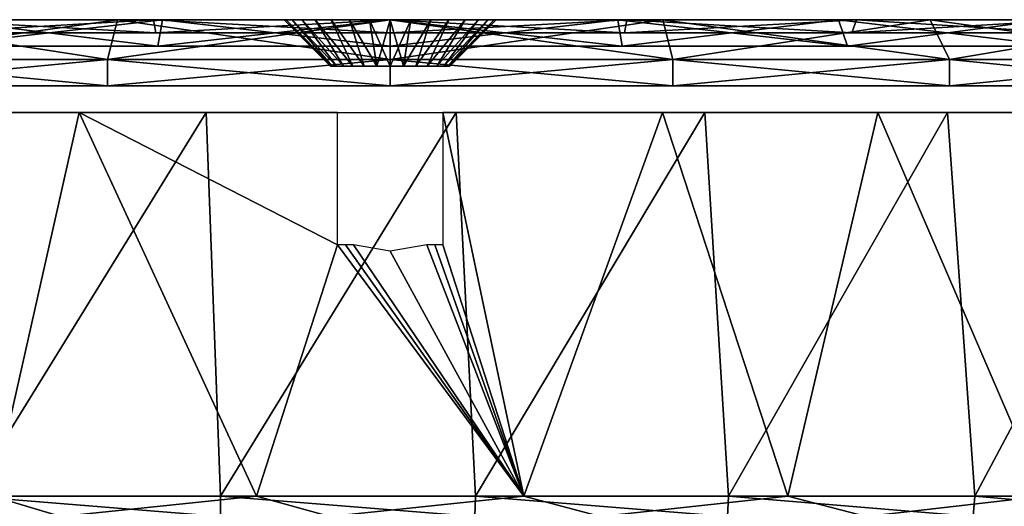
# Model space of a CAD drawing. Header units: millimetres. Extents: x -75 to 75, y -76 to 2.
# Tile 21 of 28: x -14 to 23, y -16 to 2. Entities that reach past the tile are written whole.
import ezdxf

# ---------------------------------------------------------------- set-up
doc = ezdxf.new("R2010")
doc.units = ezdxf.units.MM
doc.header["$LTSCALE"] = 65.185185
for name, color, linetype in [('1', 7, 'CONTINUOUS'), ('10', 7, 'CONTINUOUS'), ('15', 7, 'CONTINUOUS'), ('17', 7, 'CONTINUOUS'), ('18', 7, 'CONTINUOUS'), ('19', 7, 'CONTINUOUS'), ('2', 7, 'CONTINUOUS'), ('22', 7, 'CONTINUOUS'), ('23', 7, 'CONTINUOUS'), ('24', 7, 'CONTINUOUS'), ('3', 7, 'CONTINUOUS'), ('4', 7, 'CONTINUOUS'), ('5', 7, 'CONTINUOUS'), ('6', 7, 'CONTINUOUS'), ('7', 7, 'CONTINUOUS'), ('8', 7, 'CONTINUOUS'), ('9', 7, 'CONTINUOUS')]:
    doc.layers.add(name, color=color, linetype=linetype)

msp = doc.modelspace()

# ---------------------------------------------------------------- linework, layer by layer
at = {"layer": '1', "color": 7, "linetype": 'Continuous'}
for points in [[(-49.115, 0, 56.681), (-56.681, 0, 49.115), (49.115, 0, 56.681), (-49.115, 0, 56.681)], [(-8.856, 0, 50.225), (0, 0, 51), (-56.681, 0, 49.115), (-8.856, 0, 50.225)], [(-56.681, 0, 49.115), (0, 0, 51), (49.115, 0, 56.681), (-56.681, 0, 49.115)], [(-17.443, 0, 47.924), (-8.856, 0, 50.225), (-56.681, 0, 49.115), (-17.443, 0, 47.924)], [(-8.856, 0, -50.225), (-17.443, 0, -47.924), (-56.681, 0, -49.115), (-8.856, 0, -50.225)], [(-49.115, 0, -56.681), (-8.856, 0, -50.225), (-56.681, 0, -49.115), (-49.115, 0, -56.681)], [(49.115, 0, -56.681), (56.681, 0, -49.115), (-49.115, 0, -56.681), (49.115, 0, -56.681)], [(49.115, 0, -56.681), (-49.115, 0, -56.681), (-0.501, 0, -57.806), (49.115, 0, -56.681)], [(-49.115, 0, -56.681), (-40.548, 0, -63.094), (-0.501, 0, -57.806), (-49.115, 0, -56.681)], [(40.548, 0, 63.094), (-49.115, 0, 56.681), (49.115, 0, 56.681), (40.548, 0, 63.094)], [(-40.548, 0, 63.094), (-49.115, 0, 56.681), (40.548, 0, 63.094), (-40.548, 0, 63.094)], [(0, 0, -51), (-8.856, 0, -50.225), (-49.115, 0, -56.681), (0, 0, -51)], [(56.681, 0, -49.115), (0, 0, -51), (-49.115, 0, -56.681), (56.681, 0, -49.115)], [(31.156, 0, 68.222), (-40.548, 0, 63.094), (40.548, 0, 63.094), (31.156, 0, 68.222)], [(-0.501, 0, -57.806), (-40.548, 0, -63.094), (-1.403, 0, -58.241), (-0.501, 0, -57.806)], [(-1.403, 0, -58.241), (-40.548, 0, -63.094), (-2.027, 0, -59.024), (-1.403, 0, -58.241)], [(-2.027, 0, -59.024), (-40.548, 0, -63.094), (-2.25, 0, -60), (-2.027, 0, -59.024)], [(-2.25, 0, -60), (-40.548, 0, -63.094), (-2.027, 0, -60.976), (-2.25, 0, -60)], [(-2.027, 0, -60.976), (-40.548, 0, -63.094), (-1.403, 0, -61.759), (-2.027, 0, -60.976)], [(-1.403, 0, -61.759), (-40.548, 0, -63.094), (-0.501, 0, -62.194), (-1.403, 0, -61.759)], [(-0.501, 0, -62.194), (-40.548, 0, -63.094), (0.501, 0, -62.194), (-0.501, 0, -62.194)], [(-31.156, 0, 68.222), (-40.548, 0, 63.094), (31.156, 0, 68.222), (-31.156, 0, 68.222)], [(-31.156, 0, -68.222), (40.548, 0, -63.094), (-40.548, 0, -63.094), (-31.156, 0, -68.222)], [(-40.548, 0, -63.094), (40.548, 0, -63.094), (0.501, 0, -62.194), (-40.548, 0, -63.094)], [(21.13, 0, 71.962), (-31.156, 0, 68.222), (31.156, 0, 68.222), (21.13, 0, 71.962)], [(-21.13, 0, 71.962), (-31.156, 0, 68.222), (21.13, 0, 71.962), (-21.13, 0, 71.962)], [(31.156, 0, -68.222), (40.548, 0, -63.094), (-31.156, 0, -68.222), (31.156, 0, -68.222)], [(-21.13, 0, -71.962), (31.156, 0, -68.222), (-31.156, 0, -68.222), (-21.13, 0, -71.962)], [(10.674, 0, 74.237), (-21.13, 0, 71.962), (21.13, 0, 71.962), (10.674, 0, 74.237)], [(-10.674, 0, 74.237), (-21.13, 0, 71.962), (10.674, 0, 74.237), (-10.674, 0, 74.237)], [(-10.674, 0, -74.237), (21.13, 0, -71.962), (-21.13, 0, -71.962), (-10.674, 0, -74.237)], [(21.13, 0, -71.962), (31.156, 0, -68.222), (-21.13, 0, -71.962), (21.13, 0, -71.962)], [(0, 0, 75), (-10.674, 0, 74.237), (10.674, 0, 74.237), (0, 0, 75)], [(0, 0, -75), (10.674, 0, -74.237), (-10.674, 0, -74.237), (0, 0, -75)], [(10.674, 0, -74.237), (21.13, 0, -71.962), (-10.674, 0, -74.237), (10.674, 0, -74.237)], [(0.501, 0, -57.806), (49.115, 0, -56.681), (-0.501, 0, -57.806), (0.501, 0, -57.806)], [(0, 0, 51), (8.856, 0, 50.225), (49.115, 0, 56.681), (0, 0, 51)], [(8.856, 0, -50.225), (0, 0, -51), (56.681, 0, -49.115), (8.856, 0, -50.225)], [(40.548, 0, -63.094), (49.115, 0, -56.681), (0.501, 0, -62.194), (40.548, 0, -63.094)], [(1.403, 0, -58.241), (49.115, 0, -56.681), (0.501, 0, -57.806), (1.403, 0, -58.241)], [(0.501, 0, -62.194), (49.115, 0, -56.681), (1.403, 0, -61.759), (0.501, 0, -62.194)], [(2.027, 0, -59.024), (49.115, 0, -56.681), (1.403, 0, -58.241), (2.027, 0, -59.024)], [(1.403, 0, -61.759), (49.115, 0, -56.681), (2.027, 0, -60.976), (1.403, 0, -61.759)], [(2.25, 0, -60), (49.115, 0, -56.681), (2.027, 0, -59.024), (2.25, 0, -60)], [(49.115, 0, -56.681), (2.25, 0, -60), (2.027, 0, -60.976), (49.115, 0, -56.681)], [(17.443, 0, -47.924), (8.856, 0, -50.225), (56.681, 0, -49.115), (17.443, 0, -47.924)], [(8.856, 0, 50.225), (17.443, 0, 47.924), (56.681, 0, 49.115), (8.856, 0, 50.225)], [(49.115, 0, 56.681), (8.856, 0, 50.225), (56.681, 0, 49.115), (49.115, 0, 56.681)], [(25.5, 0, -44.167), (17.443, 0, -47.924), (63.094, 0, -40.548), (25.5, 0, -44.167)], [(63.094, 0, -40.548), (17.443, 0, -47.924), (56.681, 0, -49.115), (63.094, 0, -40.548)], [(17.443, 0, 47.924), (25.5, 0, 44.167), (56.681, 0, 49.115), (17.443, 0, 47.924)]]:
    msp.add_3dface(points, dxfattribs=at)
at = {"layer": '10', "color": 7, "linetype": 'Continuous'}
for points in [[(-4, 2.5, -60), (-2.25, 0.75, -60), (-2.194, 0.75, -60.501), (-4, 2.5, -60)], [(-3.923, 2.5, -60.78), (-4, 2.5, -60), (-2.194, 0.75, -60.501), (-3.923, 2.5, -60.78)], [(-3.696, 2.5, -61.531), (-3.923, 2.5, -60.78), (-2.194, 0.75, -60.501), (-3.696, 2.5, -61.531)], [(-3.326, 2.5, -62.222), (-3.696, 2.5, -61.531), (-2.027, 0.75, -60.976), (-3.326, 2.5, -62.222)], [(-2.027, 0.75, -60.976), (-3.696, 2.5, -61.531), (-2.194, 0.75, -60.501), (-2.027, 0.75, -60.976)], [(-2.828, 2.5, -62.828), (-3.326, 2.5, -62.222), (-1.759, 0.75, -61.403), (-2.828, 2.5, -62.828)], [(-1.759, 0.75, -61.403), (-3.326, 2.5, -62.222), (-2.027, 0.75, -60.976), (-1.759, 0.75, -61.403)], [(-2.222, 2.5, -63.326), (-2.828, 2.5, -62.828), (-1.403, 0.75, -61.759), (-2.222, 2.5, -63.326)], [(-1.403, 0.75, -61.759), (-2.828, 2.5, -62.828), (-1.759, 0.75, -61.403), (-1.403, 0.75, -61.759)], [(-1.531, 2.5, -63.696), (-2.222, 2.5, -63.326), (-0.976, 0.75, -62.027), (-1.531, 2.5, -63.696)], [(-0.976, 0.75, -62.027), (-2.222, 2.5, -63.326), (-1.403, 0.75, -61.759), (-0.976, 0.75, -62.027)], [(-0.501, 0.75, -62.194), (-1.531, 2.5, -63.696), (-0.976, 0.75, -62.027), (-0.501, 0.75, -62.194)], [(-0.78, 2.5, -63.923), (-1.531, 2.5, -63.696), (-0.501, 0.75, -62.194), (-0.78, 2.5, -63.923)], [(0, 0.75, -62.25), (-0.78, 2.5, -63.923), (-0.501, 0.75, -62.194), (0, 0.75, -62.25)], [(0, 2.5, -64), (-0.78, 2.5, -63.923), (0, 0.75, -62.25), (0, 2.5, -64)], [(0.501, 0.75, -62.194), (0, 2.5, -64), (0, 0.75, -62.25), (0.501, 0.75, -62.194)], [(0.78, 2.5, -63.923), (0, 2.5, -64), (0.501, 0.75, -62.194), (0.78, 2.5, -63.923)], [(0.976, 0.75, -62.027), (1.531, 2.5, -63.696), (0.501, 0.75, -62.194), (0.976, 0.75, -62.027)], [(1.531, 2.5, -63.696), (0.78, 2.5, -63.923), (0.501, 0.75, -62.194), (1.531, 2.5, -63.696)], [(1.403, 0.75, -61.759), (2.222, 2.5, -63.326), (0.976, 0.75, -62.027), (1.403, 0.75, -61.759)], [(2.222, 2.5, -63.326), (1.531, 2.5, -63.696), (0.976, 0.75, -62.027), (2.222, 2.5, -63.326)], [(1.759, 0.75, -61.403), (2.828, 2.5, -62.828), (1.403, 0.75, -61.759), (1.759, 0.75, -61.403)], [(2.828, 2.5, -62.828), (2.222, 2.5, -63.326), (1.403, 0.75, -61.759), (2.828, 2.5, -62.828)], [(3.326, 2.5, -62.222), (2.828, 2.5, -62.828), (1.759, 0.75, -61.403), (3.326, 2.5, -62.222)], [(2.027, 0.75, -60.976), (3.326, 2.5, -62.222), (1.759, 0.75, -61.403), (2.027, 0.75, -60.976)], [(3.696, 2.5, -61.531), (3.326, 2.5, -62.222), (2.027, 0.75, -60.976), (3.696, 2.5, -61.531)], [(2.194, 0.75, -60.501), (3.696, 2.5, -61.531), (2.027, 0.75, -60.976), (2.194, 0.75, -60.501)], [(3.923, 2.5, -60.78), (3.696, 2.5, -61.531), (2.194, 0.75, -60.501), (3.923, 2.5, -60.78)], [(2.25, 0.75, -60), (3.923, 2.5, -60.78), (2.194, 0.75, -60.501), (2.25, 0.75, -60)], [(4, 2.5, -60), (3.923, 2.5, -60.78), (2.25, 0.75, -60), (4, 2.5, -60)]]:
    msp.add_3dface(points, dxfattribs=at)
at = {"layer": '15', "color": 2, "linetype": 'Continuous'}
for points in [[(-21.249, -1, 64.068), (-15.02, -15.5, 65.808), (-11.743, -1, 66.471), (-21.249, -1, 64.068)], [(-15.02, -15.5, 65.808), (-5.044, -15.5, 67.311), (-11.743, -1, 66.471), (-15.02, -15.5, 65.808)], [(-1.989, -1, 67.471), (-11.743, -1, 66.471), (-1.989, -6, 67.471), (-1.989, -1, 67.471)], [(-11.743, -1, 66.471), (-5.044, -15.5, 67.311), (-1.989, -6, 67.471), (-11.743, -1, 66.471)], [(10.284, -1, 66.712), (1.989, -1, 67.471), (5.044, -15.5, 67.311), (10.284, -1, 66.712)], [(5.044, -15.5, 67.311), (1.989, -1, 67.471), (1.989, -6, 67.471), (5.044, -15.5, 67.311)], [(15.02, -15.5, 65.808), (10.284, -1, 66.712), (5.044, -15.5, 67.311), (15.02, -15.5, 65.808)], [(18.424, -1, 64.937), (10.284, -1, 66.712), (15.02, -15.5, 65.808), (18.424, -1, 64.937)], [(24.661, -15.5, 62.834), (18.424, -1, 64.937), (15.02, -15.5, 65.808), (24.661, -15.5, 62.834)], [(26.282, -1, 62.173), (18.424, -1, 64.937), (24.661, -15.5, 62.834), (26.282, -1, 62.173)], [(-5.044, -15.5, 67.311), (5.044, -15.5, 67.311), (-1.989, -6, 67.471), (-5.044, -15.5, 67.311)], [(-1.989, -6, 67.471), (5.044, -15.5, 67.311), (-1.686, -6, 67.479), (-1.989, -6, 67.471)], [(-1.686, -6, 67.479), (5.044, -15.5, 67.311), (-1.383, -6, 67.486), (-1.686, -6, 67.479)], [(-1.383, -6, 67.486), (5.044, -15.5, 67.311), (0, -6.25, 67.5), (-1.383, -6, 67.486)], [(0, -6.25, 67.5), (5.044, -15.5, 67.311), (1.383, -6, 67.486), (0, -6.25, 67.5)], [(1.383, -6, 67.486), (5.044, -15.5, 67.311), (1.686, -6, 67.479), (1.383, -6, 67.486)], [(1.686, -6, 67.479), (5.044, -15.5, 67.311), (1.989, -6, 67.471), (1.686, -6, 67.479)]]:
    msp.add_3dface(points, dxfattribs=at)
at = {"layer": '17', "color": 2, "linetype": 'Continuous'}
for points in [[(-16.256, -1, -65.513), (-6.948, -1, -67.141), (-15.905, -15.5, -65.599), (-16.256, -1, -65.513)], [(-15.905, -15.5, -65.599), (-6.948, -1, -67.141), (-6.408, -15.5, -67.195), (-15.905, -15.5, -65.599)], [(-6.948, -1, -67.141), (2.496, -1, -67.454), (-6.408, -15.5, -67.195), (-6.948, -1, -67.141)], [(-6.408, -15.5, -67.195), (2.496, -1, -67.454), (3.219, -15.5, -67.423), (-6.408, -15.5, -67.195)], [(2.496, -1, -67.454), (11.891, -1, -66.444), (3.219, -15.5, -67.423), (2.496, -1, -67.454)], [(3.219, -15.5, -67.423), (11.891, -1, -66.444), (12.78, -15.5, -66.279), (3.219, -15.5, -67.423)], [(11.891, -1, -66.444), (21.054, -1, -64.133), (12.78, -15.5, -66.279), (11.891, -1, -66.444)], [(12.78, -15.5, -66.279), (21.054, -1, -64.133), (22.082, -15.5, -63.786), (12.78, -15.5, -66.279)], [(21.054, -1, -64.133), (29.804, -1, -60.564), (22.082, -15.5, -63.786), (21.054, -1, -64.133)], [(22.082, -15.5, -63.786), (29.804, -1, -60.564), (30.934, -15.5, -59.995), (22.082, -15.5, -63.786)]]:
    msp.add_3dface(points, dxfattribs=at)
at = {"layer": '18', "color": 2, "linetype": 'Continuous'}
for points in [[(-12.441, -16.264, 66.189), (-15.02, -15.5, 65.808), (-22.32, -16.264, 63.542), (-12.441, -16.264, 66.189)], [(-5.044, -15.5, 67.311), (-15.02, -15.5, 65.808), (-12.441, -16.264, 66.189), (-5.044, -15.5, 67.311)], [(-2.275, -16.264, 67.31), (-5.044, -15.5, 67.311), (-12.441, -16.264, 66.189), (-2.275, -16.264, 67.31)], [(5.044, -15.5, 67.311), (-5.044, -15.5, 67.311), (-2.275, -16.264, 67.31), (5.044, -15.5, 67.311)], [(7.944, -16.264, 66.878), (5.044, -15.5, 67.311), (-2.275, -16.264, 67.31), (7.944, -16.264, 66.878)], [(15.02, -15.5, 65.808), (5.044, -15.5, 67.311), (7.944, -16.264, 66.878), (15.02, -15.5, 65.808)], [(17.98, -16.264, 64.904), (15.02, -15.5, 65.808), (7.944, -16.264, 66.878), (17.98, -16.264, 64.904)], [(24.661, -15.5, 62.834), (15.02, -15.5, 65.808), (17.98, -16.264, 64.904), (24.661, -15.5, 62.834)], [(27.601, -16.264, 61.433), (24.661, -15.5, 62.834), (17.98, -16.264, 64.904), (27.601, -16.264, 61.433)]]:
    msp.add_3dface(points, dxfattribs=at)
at = {"layer": '19', "color": 2, "linetype": 'Continuous'}
for points in [[(-15.905, -15.5, -65.599), (-6.408, -15.5, -67.195), (-6.402, -16.264, -67.043), (-15.905, -15.5, -65.599)], [(-15.878, -16.264, -65.45), (-15.905, -15.5, -65.599), (-6.402, -16.264, -67.043), (-15.878, -16.264, -65.45)], [(-6.408, -15.5, -67.195), (3.219, -15.5, -67.423), (3.205, -16.264, -67.272), (-6.408, -15.5, -67.195)], [(-6.402, -16.264, -67.043), (-6.408, -15.5, -67.195), (3.205, -16.264, -67.272), (-6.402, -16.264, -67.043)], [(3.205, -16.264, -67.272), (3.219, -15.5, -67.423), (12.746, -16.264, -66.131), (3.205, -16.264, -67.272)], [(3.219, -15.5, -67.423), (12.78, -15.5, -66.279), (12.746, -16.264, -66.131), (3.219, -15.5, -67.423)], [(12.746, -16.264, -66.131), (12.78, -15.5, -66.279), (22.027, -16.264, -63.644), (12.746, -16.264, -66.131)], [(12.78, -15.5, -66.279), (22.082, -15.5, -63.786), (22.027, -16.264, -63.644), (12.78, -15.5, -66.279)], [(22.027, -16.264, -63.644), (22.082, -15.5, -63.786), (30.861, -16.264, -59.862), (22.027, -16.264, -63.644)], [(22.082, -15.5, -63.786), (30.934, -15.5, -59.995), (30.861, -16.264, -59.862), (22.082, -15.5, -63.786)]]:
    msp.add_3dface(points, dxfattribs=at)
at = {"layer": '2', "color": 7, "linetype": 'Continuous'}
for points in [[(-10.674, 0, -74.237), (-21.13, 0, -71.962), (-10.674, 1, -74.237), (-10.674, 0, -74.237)], [(-10.674, 1, -74.237), (-21.13, 0, -71.962), (-21.13, 1, -71.962), (-10.674, 1, -74.237)], [(0, 1, -75), (-10.674, 0, -74.237), (-10.674, 1, -74.237), (0, 1, -75)], [(0, 0, -75), (-10.674, 0, -74.237), (0, 1, -75), (0, 0, -75)], [(10.674, 1, -74.237), (0, 0, -75), (0, 1, -75), (10.674, 1, -74.237)], [(10.674, 0, -74.237), (0, 0, -75), (10.674, 1, -74.237), (10.674, 0, -74.237)], [(21.13, 0, -71.962), (10.674, 0, -74.237), (21.13, 1, -71.962), (21.13, 0, -71.962)], [(21.13, 1, -71.962), (10.674, 0, -74.237), (10.674, 1, -74.237), (21.13, 1, -71.962)], [(31.156, 1, -68.222), (21.13, 0, -71.962), (21.13, 1, -71.962), (31.156, 1, -68.222)], [(31.156, 0, -68.222), (21.13, 0, -71.962), (31.156, 1, -68.222), (31.156, 0, -68.222)]]:
    msp.add_3dface(points, dxfattribs=at)
at = {"layer": '22', "color": 3, "linetype": 'Continuous'}
for points in [[(-48.748, 2.5, -8.596), (-49.5, 2.5), (48.748, 2.5, -8.596), (-48.748, 2.5, -8.596)], [(-48.748, 2.5, 8.596), (49.5, 2.5), (-49.5, 2.5), (-48.748, 2.5, 8.596)], [(-49.5, 2.5), (49.5, 2.5), (48.748, 2.5, -8.596), (-49.5, 2.5)], [(46.515, 2.5, -16.93), (-48.748, 2.5, -8.596), (48.748, 2.5, -8.596), (46.515, 2.5, -16.93)], [(-46.515, 2.5, -16.93), (-48.748, 2.5, -8.596), (46.515, 2.5, -16.93), (-46.515, 2.5, -16.93)], [(48.748, 2.5, 8.596), (49.5, 2.5), (-48.748, 2.5, 8.596), (48.748, 2.5, 8.596)], [(-46.515, 2.5, 16.93), (48.748, 2.5, 8.596), (-48.748, 2.5, 8.596), (-46.515, 2.5, 16.93)], [(42.868, 2.5, -24.75), (-46.515, 2.5, -16.93), (46.515, 2.5, -16.93), (42.868, 2.5, -24.75)], [(-42.868, 2.5, -24.75), (-46.515, 2.5, -16.93), (42.868, 2.5, -24.75), (-42.868, 2.5, -24.75)], [(46.515, 2.5, 16.93), (48.748, 2.5, 8.596), (-46.515, 2.5, 16.93), (46.515, 2.5, 16.93)], [(-42.868, 2.5, 24.75), (46.515, 2.5, 16.93), (-46.515, 2.5, 16.93), (-42.868, 2.5, 24.75)], [(-37.919, 2.5, -31.818), (-42.868, 2.5, -24.75), (37.919, 2.5, -31.818), (-37.919, 2.5, -31.818)], [(37.919, 2.5, -31.818), (-42.868, 2.5, -24.75), (42.868, 2.5, -24.75), (37.919, 2.5, -31.818)], [(-37.919, 2.5, 31.818), (42.868, 2.5, 24.75), (-42.868, 2.5, 24.75), (-37.919, 2.5, 31.818)], [(42.868, 2.5, 24.75), (46.515, 2.5, 16.93), (-42.868, 2.5, 24.75), (42.868, 2.5, 24.75)], [(-31.818, 2.5, 37.919), (37.919, 2.5, 31.818), (-37.919, 2.5, 31.818), (-31.818, 2.5, 37.919)], [(-31.818, 2.5, -37.919), (-37.919, 2.5, -31.818), (31.818, 2.5, -37.919), (-31.818, 2.5, -37.919)], [(31.818, 2.5, -37.919), (-37.919, 2.5, -31.818), (37.919, 2.5, -31.818), (31.818, 2.5, -37.919)], [(37.919, 2.5, 31.818), (42.868, 2.5, 24.75), (-37.919, 2.5, 31.818), (37.919, 2.5, 31.818)], [(-24.75, 2.5, 42.868), (31.818, 2.5, 37.919), (-31.818, 2.5, 37.919), (-24.75, 2.5, 42.868)], [(31.818, 2.5, 37.919), (37.919, 2.5, 31.818), (-31.818, 2.5, 37.919), (31.818, 2.5, 37.919)], [(-24.75, 2.5, -42.868), (-31.818, 2.5, -37.919), (24.75, 2.5, -42.868), (-24.75, 2.5, -42.868)], [(24.75, 2.5, -42.868), (-31.818, 2.5, -37.919), (31.818, 2.5, -37.919), (24.75, 2.5, -42.868)], [(24.75, 2.5, 42.868), (31.818, 2.5, 37.919), (-24.75, 2.5, 42.868), (24.75, 2.5, 42.868)], [(-16.93, 2.5, 46.515), (24.75, 2.5, 42.868), (-24.75, 2.5, 42.868), (-16.93, 2.5, 46.515)], [(16.93, 2.5, -46.515), (-24.75, 2.5, -42.868), (24.75, 2.5, -42.868), (16.93, 2.5, -46.515)], [(-16.93, 2.5, -46.515), (-24.75, 2.5, -42.868), (16.93, 2.5, -46.515), (-16.93, 2.5, -46.515)], [(16.93, 2.5, 46.515), (24.75, 2.5, 42.868), (-16.93, 2.5, 46.515), (16.93, 2.5, 46.515)], [(-8.596, 2.5, 48.748), (16.93, 2.5, 46.515), (-16.93, 2.5, 46.515), (-8.596, 2.5, 48.748)], [(8.596, 2.5, -48.748), (-16.93, 2.5, -46.515), (16.93, 2.5, -46.515), (8.596, 2.5, -48.748)], [(-8.596, 2.5, -48.748), (-16.93, 2.5, -46.515), (8.596, 2.5, -48.748), (-8.596, 2.5, -48.748)], [(8.596, 2.5, 48.748), (16.93, 2.5, 46.515), (-8.596, 2.5, 48.748), (8.596, 2.5, 48.748)], [(0, 2.5, 49.5), (8.596, 2.5, 48.748), (-8.596, 2.5, 48.748), (0, 2.5, 49.5)], [(0, 2.5, -49.5), (-8.596, 2.5, -48.748), (8.596, 2.5, -48.748), (0, 2.5, -49.5)]]:
    msp.add_3dface(points, dxfattribs=at)
at = {"layer": '23', "color": 3, "linetype": 'Continuous'}
for points in [[(-8.769, 1.5, 49.733), (-16.93, 2.5, 46.515), (-17.272, 1.5, 47.454), (-8.769, 1.5, 49.733)], [(-8.596, 2.5, 48.748), (-16.93, 2.5, 46.515), (-8.769, 1.5, 49.733), (-8.596, 2.5, 48.748)], [(0, 1.5, 50.5), (-8.596, 2.5, 48.748), (-8.769, 1.5, 49.733), (0, 1.5, 50.5)], [(0, 2.5, 49.5), (-8.596, 2.5, 48.748), (0, 1.5, 50.5), (0, 2.5, 49.5)], [(8.769, 1.5, 49.733), (0, 2.5, 49.5), (0, 1.5, 50.5), (8.769, 1.5, 49.733)], [(8.596, 2.5, 48.748), (0, 2.5, 49.5), (8.769, 1.5, 49.733), (8.596, 2.5, 48.748)], [(17.272, 1.5, 47.454), (8.596, 2.5, 48.748), (8.769, 1.5, 49.733), (17.272, 1.5, 47.454)], [(16.93, 2.5, 46.515), (8.596, 2.5, 48.748), (17.272, 1.5, 47.454), (16.93, 2.5, 46.515)], [(24.75, 2.5, 42.868), (16.93, 2.5, 46.515), (25.25, 1.5, 43.734), (24.75, 2.5, 42.868)], [(25.25, 1.5, 43.734), (16.93, 2.5, 46.515), (17.272, 1.5, 47.454), (25.25, 1.5, 43.734)]]:
    msp.add_3dface(points, dxfattribs=at)
at = {"layer": '24', "color": 3, "linetype": 'Continuous'}
for points in [[(-17.272, 1.5, -47.454), (-8.596, 2.5, -48.748), (-8.769, 1.5, -49.733), (-17.272, 1.5, -47.454)], [(-16.93, 2.5, -46.515), (-8.596, 2.5, -48.748), (-17.272, 1.5, -47.454), (-16.93, 2.5, -46.515)], [(-8.769, 1.5, -49.733), (0, 2.5, -49.5), (0, 1.5, -50.5), (-8.769, 1.5, -49.733)], [(-8.596, 2.5, -48.748), (0, 2.5, -49.5), (-8.769, 1.5, -49.733), (-8.596, 2.5, -48.748)], [(0, 1.5, -50.5), (8.596, 2.5, -48.748), (8.769, 1.5, -49.733), (0, 1.5, -50.5)], [(0, 2.5, -49.5), (8.596, 2.5, -48.748), (0, 1.5, -50.5), (0, 2.5, -49.5)], [(8.596, 2.5, -48.748), (16.93, 2.5, -46.515), (8.769, 1.5, -49.733), (8.596, 2.5, -48.748)], [(8.769, 1.5, -49.733), (16.93, 2.5, -46.515), (17.272, 1.5, -47.454), (8.769, 1.5, -49.733)], [(16.93, 2.5, -46.515), (24.75, 2.5, -42.868), (17.272, 1.5, -47.454), (16.93, 2.5, -46.515)], [(17.272, 1.5, -47.454), (24.75, 2.5, -42.868), (25.25, 1.5, -43.734), (17.272, 1.5, -47.454)]]:
    msp.add_3dface(points, dxfattribs=at)
at = {"layer": '3', "color": 7, "linetype": 'Continuous'}
for points in [[(-54.716, 2.5, -47.412), (0, 2.5, -51.5), (-47.412, 2.5, -54.716), (-54.716, 2.5, -47.412)], [(-8.943, 2.5, -50.718), (0, 2.5, -51.5), (-54.716, 2.5, -47.412), (-8.943, 2.5, -50.718)], [(-17.614, 2.5, -48.394), (-8.943, 2.5, -50.718), (-54.716, 2.5, -47.412), (-17.614, 2.5, -48.394)], [(-39.142, 2.5, 60.907), (47.412, 2.5, 54.716), (-47.412, 2.5, 54.716), (-39.142, 2.5, 60.907)], [(47.412, 2.5, 54.716), (0, 2.5, 51.5), (-47.412, 2.5, 54.716), (47.412, 2.5, 54.716)], [(0, 2.5, 51.5), (-8.943, 2.5, 50.718), (-47.412, 2.5, 54.716), (0, 2.5, 51.5)], [(-8.943, 2.5, 50.718), (-17.614, 2.5, 48.394), (-47.412, 2.5, 54.716), (-8.943, 2.5, 50.718)], [(-47.412, 2.5, -54.716), (0, 2.5, -51.5), (47.412, 2.5, -54.716), (-47.412, 2.5, -54.716)], [(-0.78, 2.5, -56.077), (-47.412, 2.5, -54.716), (0, 2.5, -56), (-0.78, 2.5, -56.077)], [(-1.531, 2.5, -56.304), (-47.412, 2.5, -54.716), (-0.78, 2.5, -56.077), (-1.531, 2.5, -56.304)], [(-2.222, 2.5, -56.674), (-47.412, 2.5, -54.716), (-1.531, 2.5, -56.304), (-2.222, 2.5, -56.674)], [(-2.828, 2.5, -57.172), (-47.412, 2.5, -54.716), (-2.222, 2.5, -56.674), (-2.828, 2.5, -57.172)], [(-3.326, 2.5, -57.778), (-47.412, 2.5, -54.716), (-2.828, 2.5, -57.172), (-3.326, 2.5, -57.778)], [(-3.696, 2.5, -58.469), (-47.412, 2.5, -54.716), (-3.326, 2.5, -57.778), (-3.696, 2.5, -58.469)], [(-3.923, 2.5, -59.22), (-47.412, 2.5, -54.716), (-3.696, 2.5, -58.469), (-3.923, 2.5, -59.22)], [(-47.412, 2.5, -54.716), (-4, 2.5, -60), (-3.923, 2.5, -60.78), (-47.412, 2.5, -54.716)], [(-4, 2.5, -60), (-47.412, 2.5, -54.716), (-3.923, 2.5, -59.22), (-4, 2.5, -60)], [(-47.412, 2.5, -54.716), (47.412, 2.5, -54.716), (0, 2.5, -56), (-47.412, 2.5, -54.716)], [(-39.142, 2.5, -60.907), (-47.412, 2.5, -54.716), (-3.923, 2.5, -60.78), (-39.142, 2.5, -60.907)], [(39.142, 2.5, 60.907), (47.412, 2.5, 54.716), (-39.142, 2.5, 60.907), (39.142, 2.5, 60.907)], [(-30.076, 2.5, 65.857), (39.142, 2.5, 60.907), (-39.142, 2.5, 60.907), (-30.076, 2.5, 65.857)], [(-3.696, 2.5, -61.531), (-39.142, 2.5, -60.907), (-3.923, 2.5, -60.78), (-3.696, 2.5, -61.531)], [(-3.326, 2.5, -62.222), (-39.142, 2.5, -60.907), (-3.696, 2.5, -61.531), (-3.326, 2.5, -62.222)], [(-2.828, 2.5, -62.828), (-39.142, 2.5, -60.907), (-3.326, 2.5, -62.222), (-2.828, 2.5, -62.828)], [(-2.222, 2.5, -63.326), (-39.142, 2.5, -60.907), (-2.828, 2.5, -62.828), (-2.222, 2.5, -63.326)], [(-1.531, 2.5, -63.696), (-39.142, 2.5, -60.907), (-2.222, 2.5, -63.326), (-1.531, 2.5, -63.696)], [(-0.78, 2.5, -63.923), (-39.142, 2.5, -60.907), (-1.531, 2.5, -63.696), (-0.78, 2.5, -63.923)], [(0, 2.5, -64), (-39.142, 2.5, -60.907), (-0.78, 2.5, -63.923), (0, 2.5, -64)], [(-30.076, 2.5, -65.857), (-39.142, 2.5, -60.907), (0, 2.5, -64), (-30.076, 2.5, -65.857)], [(30.076, 2.5, 65.857), (39.142, 2.5, 60.907), (-30.076, 2.5, 65.857), (30.076, 2.5, 65.857)], [(-20.397, 2.5, 69.467), (30.076, 2.5, 65.857), (-30.076, 2.5, 65.857), (-20.397, 2.5, 69.467)], [(30.076, 2.5, -65.857), (-30.076, 2.5, -65.857), (0, 2.5, -64), (30.076, 2.5, -65.857)], [(20.397, 2.5, -69.467), (-30.076, 2.5, -65.857), (30.076, 2.5, -65.857), (20.397, 2.5, -69.467)], [(-20.397, 2.5, -69.467), (-30.076, 2.5, -65.857), (20.397, 2.5, -69.467), (-20.397, 2.5, -69.467)], [(20.397, 2.5, 69.467), (30.076, 2.5, 65.857), (-20.397, 2.5, 69.467), (20.397, 2.5, 69.467)], [(-10.304, 2.5, 71.663), (20.397, 2.5, 69.467), (-20.397, 2.5, 69.467), (-10.304, 2.5, 71.663)], [(10.304, 2.5, -71.663), (-20.397, 2.5, -69.467), (20.397, 2.5, -69.467), (10.304, 2.5, -71.663)], [(-10.304, 2.5, -71.663), (-20.397, 2.5, -69.467), (10.304, 2.5, -71.663), (-10.304, 2.5, -71.663)], [(10.304, 2.5, 71.663), (20.397, 2.5, 69.467), (-10.304, 2.5, 71.663), (10.304, 2.5, 71.663)], [(0, 2.5, 72.4), (10.304, 2.5, 71.663), (-10.304, 2.5, 71.663), (0, 2.5, 72.4)], [(0, 2.5, -72.4), (-10.304, 2.5, -71.663), (10.304, 2.5, -71.663), (0, 2.5, -72.4)], [(54.716, 2.5, 47.412), (0, 2.5, 51.5), (47.412, 2.5, 54.716), (54.716, 2.5, 47.412)], [(8.943, 2.5, 50.718), (0, 2.5, 51.5), (54.716, 2.5, 47.412), (8.943, 2.5, 50.718)], [(0, 2.5, -51.5), (8.943, 2.5, -50.718), (47.412, 2.5, -54.716), (0, 2.5, -51.5)], [(0, 2.5, -56), (47.412, 2.5, -54.716), (0.78, 2.5, -56.077), (0, 2.5, -56)], [(0.78, 2.5, -63.923), (30.076, 2.5, -65.857), (0, 2.5, -64), (0.78, 2.5, -63.923)], [(0.78, 2.5, -56.077), (39.142, 2.5, -60.907), (1.531, 2.5, -56.304), (0.78, 2.5, -56.077)], [(47.412, 2.5, -54.716), (39.142, 2.5, -60.907), (0.78, 2.5, -56.077), (47.412, 2.5, -54.716)], [(1.531, 2.5, -63.696), (30.076, 2.5, -65.857), (0.78, 2.5, -63.923), (1.531, 2.5, -63.696)], [(1.531, 2.5, -56.304), (39.142, 2.5, -60.907), (2.222, 2.5, -56.674), (1.531, 2.5, -56.304)], [(2.222, 2.5, -63.326), (30.076, 2.5, -65.857), (1.531, 2.5, -63.696), (2.222, 2.5, -63.326)], [(2.222, 2.5, -56.674), (39.142, 2.5, -60.907), (2.828, 2.5, -57.172), (2.222, 2.5, -56.674)], [(2.828, 2.5, -62.828), (30.076, 2.5, -65.857), (2.222, 2.5, -63.326), (2.828, 2.5, -62.828)], [(2.828, 2.5, -57.172), (39.142, 2.5, -60.907), (3.326, 2.5, -57.778), (2.828, 2.5, -57.172)], [(3.326, 2.5, -62.222), (30.076, 2.5, -65.857), (2.828, 2.5, -62.828), (3.326, 2.5, -62.222)], [(3.326, 2.5, -57.778), (39.142, 2.5, -60.907), (3.696, 2.5, -58.469), (3.326, 2.5, -57.778)], [(3.696, 2.5, -61.531), (30.076, 2.5, -65.857), (3.326, 2.5, -62.222), (3.696, 2.5, -61.531)], [(39.142, 2.5, -60.907), (30.076, 2.5, -65.857), (3.696, 2.5, -61.531), (39.142, 2.5, -60.907)], [(3.923, 2.5, -60.78), (39.142, 2.5, -60.907), (3.696, 2.5, -61.531), (3.923, 2.5, -60.78)], [(3.696, 2.5, -58.469), (39.142, 2.5, -60.907), (3.923, 2.5, -59.22), (3.696, 2.5, -58.469)], [(4, 2.5, -60), (39.142, 2.5, -60.907), (3.923, 2.5, -60.78), (4, 2.5, -60)], [(3.923, 2.5, -59.22), (39.142, 2.5, -60.907), (4, 2.5, -60), (3.923, 2.5, -59.22)], [(17.614, 2.5, 48.394), (8.943, 2.5, 50.718), (54.716, 2.5, 47.412), (17.614, 2.5, 48.394)], [(8.943, 2.5, -50.718), (17.614, 2.5, -48.394), (47.412, 2.5, -54.716), (8.943, 2.5, -50.718)], [(25.75, 2.5, 44.6), (17.614, 2.5, 48.394), (54.716, 2.5, 47.412), (25.75, 2.5, 44.6)], [(47.412, 2.5, -54.716), (17.614, 2.5, -48.394), (54.716, 2.5, -47.412), (47.412, 2.5, -54.716)], [(17.614, 2.5, -48.394), (25.75, 2.5, -44.6), (54.716, 2.5, -47.412), (17.614, 2.5, -48.394)]]:
    msp.add_3dface(points, dxfattribs=at)
at = {"layer": '4', "color": 7, "linetype": 'Continuous'}
for points in [[(-21.13, 0, 71.962), (-10.674, 0, 74.237), (-21.13, 1, 71.962), (-21.13, 0, 71.962)], [(-21.13, 1, 71.962), (-10.674, 0, 74.237), (-10.674, 1, 74.237), (-21.13, 1, 71.962)], [(-10.674, 0, 74.237), (0, 0, 75), (-10.674, 1, 74.237), (-10.674, 0, 74.237)], [(-10.674, 1, 74.237), (0, 0, 75), (0, 1, 75), (-10.674, 1, 74.237)], [(0, 0, 75), (10.674, 0, 74.237), (0, 1, 75), (0, 0, 75)], [(0, 1, 75), (10.674, 0, 74.237), (10.674, 1, 74.237), (0, 1, 75)], [(10.674, 0, 74.237), (21.13, 0, 71.962), (10.674, 1, 74.237), (10.674, 0, 74.237)], [(10.674, 1, 74.237), (21.13, 0, 71.962), (21.13, 1, 71.962), (10.674, 1, 74.237)], [(21.13, 1, 71.962), (31.156, 0, 68.222), (31.156, 1, 68.222), (21.13, 1, 71.962)], [(21.13, 0, 71.962), (31.156, 0, 68.222), (21.13, 1, 71.962), (21.13, 0, 71.962)]]:
    msp.add_3dface(points, dxfattribs=at)
at = {"layer": '5', "color": 7, "linetype": 'Continuous'}
for points in [[(-8.856, 2, -50.225), (-17.614, 2.5, -48.394), (-17.443, 2, -47.924), (-8.856, 2, -50.225)], [(-8.943, 2.5, -50.718), (-17.614, 2.5, -48.394), (-8.856, 2, -50.225), (-8.943, 2.5, -50.718)], [(0, 2, -51), (-8.943, 2.5, -50.718), (-8.856, 2, -50.225), (0, 2, -51)], [(0, 2.5, -51.5), (-8.943, 2.5, -50.718), (0, 2, -51), (0, 2.5, -51.5)], [(8.943, 2.5, -50.718), (0, 2.5, -51.5), (8.856, 2, -50.225), (8.943, 2.5, -50.718)], [(8.856, 2, -50.225), (0, 2.5, -51.5), (0, 2, -51), (8.856, 2, -50.225)], [(17.443, 2, -47.924), (8.943, 2.5, -50.718), (8.856, 2, -50.225), (17.443, 2, -47.924)], [(17.614, 2.5, -48.394), (8.943, 2.5, -50.718), (17.443, 2, -47.924), (17.614, 2.5, -48.394)], [(25.5, 2, -44.167), (17.614, 2.5, -48.394), (17.443, 2, -47.924), (25.5, 2, -44.167)], [(25.75, 2.5, -44.6), (17.614, 2.5, -48.394), (25.5, 2, -44.167), (25.75, 2.5, -44.6)]]:
    msp.add_3dface(points, dxfattribs=at)
at = {"layer": '6', "color": 7, "linetype": 'Continuous'}
for points in [[(-17.614, 2.5, 48.394), (-8.943, 2.5, 50.718), (-17.443, 2, 47.924), (-17.614, 2.5, 48.394)], [(-17.443, 2, 47.924), (-8.943, 2.5, 50.718), (-8.856, 2, 50.225), (-17.443, 2, 47.924)], [(-8.943, 2.5, 50.718), (0, 2.5, 51.5), (-8.856, 2, 50.225), (-8.943, 2.5, 50.718)], [(-8.856, 2, 50.225), (0, 2.5, 51.5), (0, 2, 51), (-8.856, 2, 50.225)], [(0, 2.5, 51.5), (8.943, 2.5, 50.718), (0, 2, 51), (0, 2.5, 51.5)], [(0, 2, 51), (8.943, 2.5, 50.718), (8.856, 2, 50.225), (0, 2, 51)], [(8.943, 2.5, 50.718), (17.614, 2.5, 48.394), (8.856, 2, 50.225), (8.943, 2.5, 50.718)], [(8.856, 2, 50.225), (17.614, 2.5, 48.394), (17.443, 2, 47.924), (8.856, 2, 50.225)], [(17.614, 2.5, 48.394), (25.75, 2.5, 44.6), (17.443, 2, 47.924), (17.614, 2.5, 48.394)], [(17.443, 2, 47.924), (25.75, 2.5, 44.6), (25.5, 2, 44.167), (17.443, 2, 47.924)]]:
    msp.add_3dface(points, dxfattribs=at)
at = {"layer": '7', "color": 7, "linetype": 'Continuous'}
for points in [[(-20.397, 2.5, 69.467), (-21.13, 1, 71.962), (-10.674, 1, 74.237), (-20.397, 2.5, 69.467)], [(-10.304, 2.5, 71.663), (-20.397, 2.5, 69.467), (-10.674, 1, 74.237), (-10.304, 2.5, 71.663)], [(-10.304, 2.5, 71.663), (-10.674, 1, 74.237), (0, 1, 75), (-10.304, 2.5, 71.663)], [(0, 2.5, 72.4), (-10.304, 2.5, 71.663), (0, 1, 75), (0, 2.5, 72.4)], [(10.304, 2.5, 71.663), (0, 2.5, 72.4), (10.674, 1, 74.237), (10.304, 2.5, 71.663)], [(0, 2.5, 72.4), (0, 1, 75), (10.674, 1, 74.237), (0, 2.5, 72.4)], [(20.397, 2.5, 69.467), (10.304, 2.5, 71.663), (21.13, 1, 71.962), (20.397, 2.5, 69.467)], [(10.304, 2.5, 71.663), (10.674, 1, 74.237), (21.13, 1, 71.962), (10.304, 2.5, 71.663)], [(20.397, 2.5, 69.467), (21.13, 1, 71.962), (31.156, 1, 68.222), (20.397, 2.5, 69.467)], [(30.076, 2.5, 65.857), (20.397, 2.5, 69.467), (31.156, 1, 68.222), (30.076, 2.5, 65.857)]]:
    msp.add_3dface(points, dxfattribs=at)
at = {"layer": '8', "color": 7, "linetype": 'Continuous'}
for points in [[(-10.674, 1, -74.237), (-21.13, 1, -71.962), (-10.304, 2.5, -71.663), (-10.674, 1, -74.237)], [(-21.13, 1, -71.962), (-20.397, 2.5, -69.467), (-10.304, 2.5, -71.663), (-21.13, 1, -71.962)], [(0, 1, -75), (-10.674, 1, -74.237), (0, 2.5, -72.4), (0, 1, -75)], [(-10.674, 1, -74.237), (-10.304, 2.5, -71.663), (0, 2.5, -72.4), (-10.674, 1, -74.237)], [(10.674, 1, -74.237), (0, 1, -75), (10.304, 2.5, -71.663), (10.674, 1, -74.237)], [(0, 1, -75), (0, 2.5, -72.4), (10.304, 2.5, -71.663), (0, 1, -75)], [(10.674, 1, -74.237), (10.304, 2.5, -71.663), (20.397, 2.5, -69.467), (10.674, 1, -74.237)], [(21.13, 1, -71.962), (10.674, 1, -74.237), (20.397, 2.5, -69.467), (21.13, 1, -71.962)], [(21.13, 1, -71.962), (20.397, 2.5, -69.467), (30.076, 2.5, -65.857), (21.13, 1, -71.962)], [(31.156, 1, -68.222), (21.13, 1, -71.962), (30.076, 2.5, -65.857), (31.156, 1, -68.222)]]:
    msp.add_3dface(points, dxfattribs=at)
at = {"layer": '9', "color": 7, "linetype": 'Continuous'}
for points in [[(-4, 2.5, -60), (-3.923, 2.5, -59.22), (-2.25, 0.75, -60), (-4, 2.5, -60)], [(-3.923, 2.5, -59.22), (-3.696, 2.5, -58.469), (-2.194, 0.75, -59.499), (-3.923, 2.5, -59.22)], [(-2.25, 0.75, -60), (-3.923, 2.5, -59.22), (-2.194, 0.75, -59.499), (-2.25, 0.75, -60)], [(-3.696, 2.5, -58.469), (-3.326, 2.5, -57.778), (-2.027, 0.75, -59.024), (-3.696, 2.5, -58.469)], [(-2.194, 0.75, -59.499), (-3.696, 2.5, -58.469), (-2.027, 0.75, -59.024), (-2.194, 0.75, -59.499)], [(-3.326, 2.5, -57.778), (-2.828, 2.5, -57.172), (-1.759, 0.75, -58.597), (-3.326, 2.5, -57.778)], [(-2.027, 0.75, -59.024), (-3.326, 2.5, -57.778), (-1.759, 0.75, -58.597), (-2.027, 0.75, -59.024)], [(-1.759, 0.75, -58.597), (-2.828, 2.5, -57.172), (-1.403, 0.75, -58.241), (-1.759, 0.75, -58.597)], [(-2.828, 2.5, -57.172), (-2.222, 2.5, -56.674), (-1.403, 0.75, -58.241), (-2.828, 2.5, -57.172)], [(-1.403, 0.75, -58.241), (-2.222, 2.5, -56.674), (-0.976, 0.75, -57.973), (-1.403, 0.75, -58.241)], [(-2.222, 2.5, -56.674), (-1.531, 2.5, -56.304), (-0.976, 0.75, -57.973), (-2.222, 2.5, -56.674)], [(-0.976, 0.75, -57.973), (-1.531, 2.5, -56.304), (-0.501, 0.75, -57.806), (-0.976, 0.75, -57.973)], [(-1.531, 2.5, -56.304), (-0.78, 2.5, -56.077), (-0.501, 0.75, -57.806), (-1.531, 2.5, -56.304)], [(-0.78, 2.5, -56.077), (0, 2.5, -56), (-0.501, 0.75, -57.806), (-0.78, 2.5, -56.077)], [(-0.501, 0.75, -57.806), (0, 2.5, -56), (0, 0.75, -57.75), (-0.501, 0.75, -57.806)], [(0, 0.75, -57.75), (0.78, 2.5, -56.077), (0.501, 0.75, -57.806), (0, 0.75, -57.75)], [(0, 2.5, -56), (0.78, 2.5, -56.077), (0, 0.75, -57.75), (0, 2.5, -56)], [(0.501, 0.75, -57.806), (1.531, 2.5, -56.304), (0.976, 0.75, -57.973), (0.501, 0.75, -57.806)], [(0.78, 2.5, -56.077), (1.531, 2.5, -56.304), (0.501, 0.75, -57.806), (0.78, 2.5, -56.077)], [(0.976, 0.75, -57.973), (2.222, 2.5, -56.674), (1.403, 0.75, -58.241), (0.976, 0.75, -57.973)], [(1.531, 2.5, -56.304), (2.222, 2.5, -56.674), (0.976, 0.75, -57.973), (1.531, 2.5, -56.304)], [(2.222, 2.5, -56.674), (2.828, 2.5, -57.172), (1.403, 0.75, -58.241), (2.222, 2.5, -56.674)], [(1.403, 0.75, -58.241), (2.828, 2.5, -57.172), (1.759, 0.75, -58.597), (1.403, 0.75, -58.241)], [(2.828, 2.5, -57.172), (3.326, 2.5, -57.778), (1.759, 0.75, -58.597), (2.828, 2.5, -57.172)], [(1.759, 0.75, -58.597), (3.326, 2.5, -57.778), (2.027, 0.75, -59.024), (1.759, 0.75, -58.597)], [(3.326, 2.5, -57.778), (3.696, 2.5, -58.469), (2.027, 0.75, -59.024), (3.326, 2.5, -57.778)], [(2.027, 0.75, -59.024), (3.696, 2.5, -58.469), (2.194, 0.75, -59.499), (2.027, 0.75, -59.024)], [(3.696, 2.5, -58.469), (3.923, 2.5, -59.22), (2.194, 0.75, -59.499), (3.696, 2.5, -58.469)], [(3.923, 2.5, -59.22), (4, 2.5, -60), (2.194, 0.75, -59.499), (3.923, 2.5, -59.22)], [(2.194, 0.75, -59.499), (4, 2.5, -60), (2.25, 0.75, -60), (2.194, 0.75, -59.499)]]:
    msp.add_3dface(points, dxfattribs=at)

doc.saveas('drawing.dxf')
